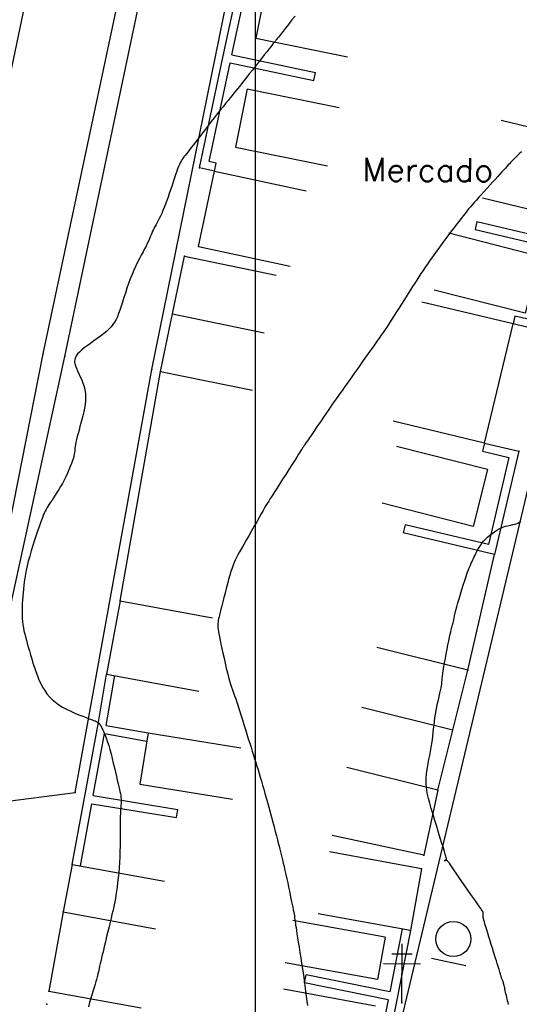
# Model space of a CAD drawing. Header units: millimetres. Extents: x 196436 to 199900, y 8705373 to 8708636.
# Tile 63 of 238: x 197780 to 197823, y 8706314 to 8706398. Entities that reach past the tile are written whole.
import ezdxf
from ezdxf.enums import TextEntityAlignment as Align

# ---------------------------------------------------------------- set-up
doc = ezdxf.new("R2010")
doc.units = ezdxf.units.MM
doc.header["$LTSCALE"] = 5
for name, color, linetype in [('$CURVAS2', 40, 'Continuous'), ('CASA', 6, 'Continuous'), ('CERCA', 3, 'CERCA_LINE'), ('MALHA', 9, 'Continuous'), ('MEIO-FIO', 7, 'Continuous'), ('MURO', 9, 'Continuous'), ('PL', 23, 'Continuous'), ('POSTE', 3, 'Continuous'), ('TEXTO', 2, 'Continuous')]:
    doc.layers.add(name, color=color, linetype=linetype)
doc.styles.add('GEOSIS', font='ROMANS.SHX')
doc.linetypes.add('CERCA_LINE', pattern='A,0.5,-0.2,["X",Standard,S=0.1,R=0,X=-0.1,Y=-0.05],-0.25', length=0.95)

# ---------------------------------------------------------------- blocks, each defined once
blk = doc.blocks.new('A$C324D1BEE')
at = {"layer": 'CASA'}
for points in [[(8.774, 4.991), (0.902, 6.413)], [(7.872, 0), (8.774, 4.991)], [(7.872, 0), (0, 1.423)]]:
    blk.add_lwpolyline(points, dxfattribs=at)
blk = doc.blocks.new('A$C6C777A1E')
at = {"layer": 'CASA'}
for points in [[(0, 8), (0, 0)], [(0, 8), (5, 8)], [(5, 8), (5, 0)]]:
    blk.add_lwpolyline(points, dxfattribs=at)
blk = doc.blocks.new('A$C1E2D5F4F')
at = {"layer": 'CASA', "rotation": 282.9407027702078}
blk.add_blockref('A$C6C777A1E', (0, 4.873), dxfattribs=at)
blk = doc.blocks.new('PL')
at = {"layer": 'PL'}
blk.add_line((2.006, 1.493), (2.006, -1.493), dxfattribs=at)
blk.add_circle((0, 0), 1.495, dxfattribs=at)

msp = doc.modelspace()

# ---------------------------------------------------------------- linework, layer by layer
at = {"layer": '$CURVAS2'}
for points in [[(197803.388, 8706398.504, 706), (197803.1, 8706398.138, 706), (197802.828, 8706397.793, 706), (197802.581, 8706397.479, 706), (197802.369, 8706397.21, 706), (197802.198, 8706396.993, 706), (197802.066, 8706396.825, 706), (197801.965, 8706396.697, 706), (197801.889, 8706396.601, 706), (197801.833, 8706396.531, 706), (197801.791, 8706396.478, 706), (197801.756, 8706396.434, 706), (197801.722, 8706396.392, 706), (197801.684, 8706396.344, 706), (197801.637, 8706396.285, 706), (197801.578, 8706396.212, 706), (197801.504, 8706396.118, 706), (197801.409, 8706395.999, 706), (197801.292, 8706395.85, 706), (197801.147, 8706395.668, 706), (197800.972, 8706395.446, 706), (197800.764, 8706395.183, 706), (197800.53, 8706394.887, 706), (197800.278, 8706394.567, 706), (197800.014, 8706394.234, 706), (197799.748, 8706393.898, 706), (197799.488, 8706393.569, 706), (197799.241, 8706393.257, 706), (197799.015, 8706392.972, 706), (197798.815, 8706392.722, 706), (197798.638, 8706392.501, 706), (197798.477, 8706392.3, 706), (197798.325, 8706392.111, 706), (197798.175, 8706391.925, 706), (197798.022, 8706391.735, 706), (197797.857, 8706391.53, 706), (197797.675, 8706391.304, 706), (197797.471, 8706391.049, 706), (197797.247, 8706390.769, 706), (197797.009, 8706390.469, 706), (197796.759, 8706390.154, 706), (197796.504, 8706389.831, 706), (197796.248, 8706389.504, 706), (197795.994, 8706389.18, 706), (197795.748, 8706388.863, 706), (197795.514, 8706388.558, 706), (197795.292, 8706388.268, 706), (197795.084, 8706387.993, 706), (197794.888, 8706387.735, 706), (197794.707, 8706387.495, 706), (197794.539, 8706387.275, 706), (197794.386, 8706387.076, 706), (197794.248, 8706386.899, 706), (197794.125, 8706386.745, 706), (197794.015, 8706386.608, 706), (197793.917, 8706386.483, 706), (197793.827, 8706386.365, 706), (197793.745, 8706386.247, 706), (197793.669, 8706386.125, 706), (197793.595, 8706385.991, 706), (197793.523, 8706385.84, 706), (197793.45, 8706385.669, 706), (197793.376, 8706385.476, 706), (197793.299, 8706385.264, 706), (197793.221, 8706385.034, 706), (197793.139, 8706384.788, 706), (197793.053, 8706384.527, 706), (197792.964, 8706384.253, 706), (197792.869, 8706383.966, 706), (197792.769, 8706383.67, 706), (197792.665, 8706383.367, 706), (197792.558, 8706383.063, 706), (197792.448, 8706382.762, 706), (197792.338, 8706382.467, 706), (197792.228, 8706382.184, 706), (197792.12, 8706381.917, 706), (197792.013, 8706381.67, 706), (197791.911, 8706381.446, 706), (197791.812, 8706381.244, 706), (197791.717, 8706381.059, 706), (197791.626, 8706380.889, 706), (197791.54, 8706380.73, 706), (197791.458, 8706380.58, 706), (197791.381, 8706380.433, 706), (197791.308, 8706380.288, 706), (197791.24, 8706380.142, 706), (197791.175, 8706379.991, 706), (197791.109, 8706379.834, 706), (197791.04, 8706379.668, 706), (197790.965, 8706379.493, 706), (197790.883, 8706379.305, 706), (197790.789, 8706379.103, 706), (197790.681, 8706378.884, 706), (197790.558, 8706378.647, 706), (197790.422, 8706378.392, 706), (197790.275, 8706378.118, 706), (197790.121, 8706377.825, 706), (197789.961, 8706377.513, 706), (197789.8, 8706377.183, 706), (197789.64, 8706376.834, 706), (197789.484, 8706376.466, 706), (197789.334, 8706376.081, 706), (197789.191, 8706375.683, 706), (197789.054, 8706375.279, 706), (197788.923, 8706374.878, 706), (197788.797, 8706374.484, 706), (197788.677, 8706374.105, 706), (197788.561, 8706373.748, 706), (197788.45, 8706373.42, 706), (197788.342, 8706373.124, 706), (197788.234, 8706372.859, 706), (197788.12, 8706372.619, 706), (197787.996, 8706372.398, 706), (197787.858, 8706372.191, 706), (197787.7, 8706371.994, 706), (197787.518, 8706371.801, 706), (197787.307, 8706371.606, 706), (197787.064, 8706371.405, 706), (197786.797, 8706371.201, 706), (197786.515, 8706370.995, 706), (197786.226, 8706370.788, 706), (197785.939, 8706370.585, 706), (197785.663, 8706370.387, 706), (197785.409, 8706370.196, 706), (197785.183, 8706370.014, 706), (197784.995, 8706369.844, 706), (197784.844, 8706369.681, 706), (197784.729, 8706369.523, 706), (197784.649, 8706369.366, 706), (197784.603, 8706369.206, 706), (197784.59, 8706369.039, 706), (197784.609, 8706368.862, 706), (197784.658, 8706368.67, 706), (197784.736, 8706368.461, 706), (197784.836, 8706368.236, 706), (197784.95, 8706367.995, 706), (197785.07, 8706367.74, 706), (197785.19, 8706367.473, 706), (197785.3, 8706367.195, 706), (197785.395, 8706366.907, 706), (197785.465, 8706366.61, 706), (197785.506, 8706366.307, 706), (197785.519, 8706365.999, 706), (197785.507, 8706365.685, 706), (197785.475, 8706365.369, 706), (197785.426, 8706365.051, 706), (197785.362, 8706364.732, 706), (197785.289, 8706364.414, 706), (197785.21, 8706364.098, 706), (197785.127, 8706363.785, 706), (197785.044, 8706363.479, 706), (197784.962, 8706363.183, 706), (197784.884, 8706362.901, 706), (197784.813, 8706362.635, 706), (197784.749, 8706362.389, 706), (197784.696, 8706362.166, 706), (197784.655, 8706361.97, 706), (197784.628, 8706361.803, 706), (197784.612, 8706361.658, 706), (197784.601, 8706361.527, 706), (197784.592, 8706361.401, 706), (197784.58, 8706361.274, 706), (197784.56, 8706361.137, 706), (197784.528, 8706360.981, 706), (197784.48, 8706360.799, 706), (197784.412, 8706360.586, 706), (197784.325, 8706360.344, 706), (197784.221, 8706360.08, 706), (197784.104, 8706359.799, 706), (197783.975, 8706359.509, 706), (197783.836, 8706359.214, 706), (197783.691, 8706358.921, 706), (197783.541, 8706358.636, 706), (197783.388, 8706358.364, 706), (197783.235, 8706358.106, 706), (197783.084, 8706357.862, 706), (197782.936, 8706357.634, 706), (197782.795, 8706357.42, 706), (197782.661, 8706357.221, 706), (197782.538, 8706357.038, 706), (197782.427, 8706356.871, 706), (197782.329, 8706356.719, 706), (197782.241, 8706356.574, 706), (197782.16, 8706356.427, 706), (197782.082, 8706356.27, 706), (197782.002, 8706356.094, 706), (197781.917, 8706355.89, 706), (197781.823, 8706355.649, 706), (197781.716, 8706355.362, 706), (197781.594, 8706355.025, 706), (197781.459, 8706354.644, 706), (197781.316, 8706354.229, 706), (197781.17, 8706353.791, 706), (197781.025, 8706353.341, 706), (197780.884, 8706352.889, 706), (197780.754, 8706352.445, 706), (197780.637, 8706352.02, 706), (197780.538, 8706351.623, 706), (197780.455, 8706351.25, 706), (197780.387, 8706350.898, 706), (197780.331, 8706350.562, 706), (197780.285, 8706350.24, 706), (197780.247, 8706349.925, 706), (197780.216, 8706349.614, 706), (197780.189, 8706349.303, 706), (197780.164, 8706348.989, 706), (197780.143, 8706348.673, 706), (197780.127, 8706348.356, 706), (197780.115, 8706348.042, 706), (197780.11, 8706347.733, 706), (197780.113, 8706347.43, 706), (197780.124, 8706347.137, 706), (197780.145, 8706346.855, 706), (197780.176, 8706346.585, 706), (197780.218, 8706346.324, 706), (197780.268, 8706346.068, 706), (197780.328, 8706345.812, 706), (197780.395, 8706345.551, 706), (197780.469, 8706345.281, 706), (197780.55, 8706344.997, 706), (197780.636, 8706344.695, 706), (197780.727, 8706344.371, 706), (197780.824, 8706344.03, 706), (197780.927, 8706343.676, 706), (197781.036, 8706343.314, 706), (197781.153, 8706342.95, 706), (197781.276, 8706342.589, 706), (197781.408, 8706342.235, 706), (197781.548, 8706341.893, 706), (197781.698, 8706341.569, 706), (197781.86, 8706341.262, 706), (197782.036, 8706340.972, 706), (197782.23, 8706340.699, 706), (197782.445, 8706340.441, 706), (197782.682, 8706340.198, 706), (197782.946, 8706339.97, 706), (197783.238, 8706339.757, 706), (197783.56, 8706339.557, 706), (197783.903, 8706339.371, 706), (197784.257, 8706339.2, 706), (197784.612, 8706339.044, 706), (197784.958, 8706338.902, 706), (197785.283, 8706338.776, 706), (197785.578, 8706338.666, 706), (197785.833, 8706338.571, 706), (197786.04, 8706338.492, 706), (197786.202, 8706338.428, 706), (197786.326, 8706338.377, 706), (197786.416, 8706338.337, 706), (197786.48, 8706338.306, 706), (197786.524, 8706338.284, 706), (197786.552, 8706338.267, 706), (197786.572, 8706338.255, 706), (197786.588, 8706338.245, 706), (197786.603, 8706338.238, 706), (197786.615, 8706338.232, 706), (197786.626, 8706338.227, 706), (197786.636, 8706338.221, 706), (197786.646, 8706338.215, 706), (197786.655, 8706338.208, 706), (197786.665, 8706338.199, 706), (197786.677, 8706338.187, 706), (197786.69, 8706338.17, 706), (197786.706, 8706338.147, 706), (197786.726, 8706338.114, 706), (197786.751, 8706338.071, 706), (197786.783, 8706338.016, 706), (197786.821, 8706337.945, 706), (197786.868, 8706337.857, 706), (197786.923, 8706337.75, 706), (197786.987, 8706337.622, 706), (197787.058, 8706337.47, 706), (197787.136, 8706337.292, 706), (197787.219, 8706337.086, 706), (197787.308, 8706336.849, 706), (197787.4, 8706336.579, 706), (197787.495, 8706336.273, 706), (197787.593, 8706335.932, 706), (197787.691, 8706335.563, 706), (197787.789, 8706335.176, 706), (197787.885, 8706334.78, 706), (197787.978, 8706334.386, 706), (197788.068, 8706334.004, 706), (197788.151, 8706333.643, 706), (197788.228, 8706333.314, 706), (197788.297, 8706333.023, 706), (197788.358, 8706332.769, 706), (197788.411, 8706332.546, 706), (197788.455, 8706332.351, 706), (197788.492, 8706332.177, 706), (197788.52, 8706332.021, 706), (197788.54, 8706331.877, 706), (197788.552, 8706331.741, 706), (197788.556, 8706331.608, 706), (197788.553, 8706331.472, 706), (197788.546, 8706331.326, 706), (197788.534, 8706331.163, 706), (197788.521, 8706330.978, 706), (197788.507, 8706330.764, 706), (197788.495, 8706330.514, 706), (197788.486, 8706330.222, 706), (197788.48, 8706329.884, 706), (197788.478, 8706329.505, 706), (197788.476, 8706329.093, 706), (197788.475, 8706328.653, 706), (197788.472, 8706328.194, 706), (197788.466, 8706327.723, 706), (197788.455, 8706327.246, 706), (197788.438, 8706326.772, 706), (197788.413, 8706326.306, 706), (197788.382, 8706325.853, 706), (197788.345, 8706325.414, 706), (197788.304, 8706324.992, 706), (197788.259, 8706324.59, 706), (197788.211, 8706324.21, 706), (197788.162, 8706323.856, 706), (197788.112, 8706323.529, 706), (197788.062, 8706323.23, 706), (197788.012, 8706322.953, 706), (197787.96, 8706322.687, 706), (197787.904, 8706322.423, 706), (197787.843, 8706322.154, 706), (197787.776, 8706321.868, 706), (197787.701, 8706321.558, 706), (197787.618, 8706321.213, 706), (197787.525, 8706320.829, 706), (197787.425, 8706320.414, 706), (197787.32, 8706319.98, 706), (197787.215, 8706319.541, 706), (197787.111, 8706319.108, 706), (197787.012, 8706318.694, 706), (197786.921, 8706318.312, 706), (197786.84, 8706317.973, 706), (197786.773, 8706317.688, 706), (197786.718, 8706317.454, 706), (197786.674, 8706317.263, 706), (197786.639, 8706317.109, 706), (197786.612, 8706316.987, 706), (197786.59, 8706316.89, 706), (197786.574, 8706316.812, 706), (197786.56, 8706316.745, 706), (197786.548, 8706316.685, 706), (197786.535, 8706316.621, 706), (197786.517, 8706316.545, 706), (197786.491, 8706316.447, 706), (197786.456, 8706316.317, 706), (197786.407, 8706316.147, 706), (197786.342, 8706315.927, 706), (197786.259, 8706315.648, 706), (197786.154, 8706315.304, 706), (197786.033, 8706314.905, 706), (197785.899, 8706314.467, 706), (197785.758, 8706314.003, 706)], [(197822.698, 8706386.93, 707), (197822.506, 8706386.745, 707), (197822.347, 8706386.592, 707), (197822.215, 8706386.465, 707), (197822.106, 8706386.358, 707), (197822.011, 8706386.265, 707), (197821.927, 8706386.179, 707), (197821.846, 8706386.095, 707), (197821.763, 8706386.006, 707), (197821.673, 8706385.907, 707), (197821.572, 8706385.797, 707), (197821.46, 8706385.673, 707), (197821.336, 8706385.535, 707), (197821.196, 8706385.38, 707), (197821.041, 8706385.208, 707), (197820.868, 8706385.017, 707), (197820.676, 8706384.806, 707), (197820.464, 8706384.574, 707), (197820.238, 8706384.326, 707), (197820.001, 8706384.068, 707), (197819.76, 8706383.804, 707), (197819.519, 8706383.541, 707), (197819.285, 8706383.284, 707), (197819.063, 8706383.039, 707), (197818.858, 8706382.81, 707), (197818.673, 8706382.602, 707), (197818.505, 8706382.41, 707), (197818.349, 8706382.227, 707), (197818.199, 8706382.048, 707), (197818.05, 8706381.865, 707), (197817.896, 8706381.672, 707), (197817.731, 8706381.463, 707), (197817.55, 8706381.231, 707), (197817.35, 8706380.971, 707), (197817.133, 8706380.687, 707), (197816.902, 8706380.384, 707), (197816.663, 8706380.068, 707), (197816.419, 8706379.744, 707), (197816.174, 8706379.417, 707), (197815.933, 8706379.092, 707), (197815.699, 8706378.775, 707), (197815.476, 8706378.469, 707), (197815.264, 8706378.175, 707), (197815.06, 8706377.89, 707), (197814.864, 8706377.612, 707), (197814.674, 8706377.339, 707), (197814.489, 8706377.07, 707), (197814.308, 8706376.802, 707), (197814.129, 8706376.533, 707), (197813.951, 8706376.262, 707), (197813.773, 8706375.988, 707), (197813.594, 8706375.71, 707), (197813.413, 8706375.427, 707), (197813.231, 8706375.139, 707), (197813.045, 8706374.846, 707), (197812.856, 8706374.545, 707), (197812.662, 8706374.237, 707), (197812.463, 8706373.922, 707), (197812.261, 8706373.603, 707), (197812.057, 8706373.282, 707), (197811.853, 8706372.963, 707), (197811.652, 8706372.65, 707), (197811.455, 8706372.345, 707), (197811.263, 8706372.053, 707), (197811.079, 8706371.777, 707), (197810.904, 8706371.517, 707), (197810.734, 8706371.271, 707), (197810.567, 8706371.032, 707), (197810.398, 8706370.793, 707), (197810.224, 8706370.548, 707), (197810.04, 8706370.292, 707), (197809.845, 8706370.019, 707), (197809.632, 8706369.721, 707), (197809.401, 8706369.396, 707), (197809.157, 8706369.05, 707), (197808.905, 8706368.693, 707), (197808.651, 8706368.333, 707), (197808.402, 8706367.979, 707), (197808.164, 8706367.641, 707), (197807.943, 8706367.328, 707), (197807.745, 8706367.049, 707), (197807.575, 8706366.809, 707), (197807.427, 8706366.601, 707), (197807.292, 8706366.411, 707), (197807.163, 8706366.23, 707), (197807.031, 8706366.044, 707), (197806.889, 8706365.842, 707), (197806.728, 8706365.611, 707), (197806.541, 8706365.341, 707), (197806.322, 8706365.024, 707), (197806.079, 8706364.668, 707), (197805.819, 8706364.288, 707), (197805.553, 8706363.898, 707), (197805.29, 8706363.512, 707), (197805.038, 8706363.143, 707), (197804.809, 8706362.805, 707), (197804.609, 8706362.513, 707), (197804.448, 8706362.276, 707), (197804.322, 8706362.09, 707), (197804.227, 8706361.95, 707), (197804.157, 8706361.848, 707), (197804.109, 8706361.777, 707), (197804.077, 8706361.73, 707), (197804.056, 8706361.699, 707), (197804.042, 8706361.679, 707), (197804.031, 8706361.662, 707), (197804.015, 8706361.639, 707), (197803.991, 8706361.601, 707), (197803.952, 8706361.54, 707), (197803.892, 8706361.446, 707), (197803.806, 8706361.312, 707), (197803.689, 8706361.128, 707), (197803.533, 8706360.885, 707), (197803.338, 8706360.578, 707), (197803.109, 8706360.22, 707), (197802.858, 8706359.826, 707), (197802.593, 8706359.412, 707), (197802.326, 8706358.993, 707), (197802.066, 8706358.585, 707), (197801.823, 8706358.204, 707), (197801.608, 8706357.866, 707), (197801.427, 8706357.581, 707), (197801.275, 8706357.341, 707), (197801.144, 8706357.131, 707), (197801.025, 8706356.937, 707), (197800.91, 8706356.746, 707), (197800.791, 8706356.543, 707), (197800.658, 8706356.315, 707), (197800.505, 8706356.046, 707), (197800.324, 8706355.729, 707), (197800.121, 8706355.371, 707), (197799.902, 8706354.985, 707), (197799.675, 8706354.584, 707), (197799.447, 8706354.18, 707), (197799.224, 8706353.787, 707), (197799.015, 8706353.417, 707), (197798.826, 8706353.083, 707), (197798.663, 8706352.793, 707), (197798.522, 8706352.541, 707), (197798.401, 8706352.314, 707), (197798.294, 8706352.1, 707), (197798.197, 8706351.887, 707), (197798.107, 8706351.663, 707), (197798.018, 8706351.417, 707), (197797.926, 8706351.136, 707), (197797.829, 8706350.813, 707), (197797.727, 8706350.455, 707), (197797.623, 8706350.072, 707), (197797.519, 8706349.678, 707), (197797.416, 8706349.282, 707), (197797.318, 8706348.896, 707), (197797.226, 8706348.531, 707), (197797.142, 8706348.199, 707), (197797.069, 8706347.908, 707), (197797.006, 8706347.656, 707), (197796.952, 8706347.438, 707), (197796.908, 8706347.249, 707), (197796.872, 8706347.084, 707), (197796.844, 8706346.938, 707), (197796.824, 8706346.807, 707), (197796.81, 8706346.686, 707), (197796.804, 8706346.568, 707), (197796.805, 8706346.448, 707), (197796.813, 8706346.319, 707), (197796.831, 8706346.172, 707), (197796.857, 8706346.001, 707), (197796.894, 8706345.798, 707), (197796.941, 8706345.557, 707), (197796.999, 8706345.27, 707), (197797.07, 8706344.932, 707), (197797.15, 8706344.554, 707), (197797.237, 8706344.148, 707), (197797.331, 8706343.725, 707), (197797.427, 8706343.3, 707), (197797.525, 8706342.883, 707), (197797.622, 8706342.488, 707), (197797.716, 8706342.126, 707), (197797.804, 8706341.807, 707), (197797.89, 8706341.524, 707), (197797.973, 8706341.266, 707), (197798.057, 8706341.022, 707), (197798.142, 8706340.781, 707), (197798.231, 8706340.533, 707), (197798.325, 8706340.267, 707), (197798.427, 8706339.972, 707), (197798.537, 8706339.64, 707), (197798.654, 8706339.277, 707), (197798.776, 8706338.889, 707), (197798.903, 8706338.485, 707), (197799.03, 8706338.072, 707), (197799.158, 8706337.658, 707), (197799.284, 8706337.251, 707), (197799.405, 8706336.858, 707), (197799.522, 8706336.485, 707), (197799.634, 8706336.13, 707), (197799.741, 8706335.791, 707), (197799.845, 8706335.464, 707), (197799.945, 8706335.146, 707), (197800.044, 8706334.833, 707), (197800.14, 8706334.523, 707), (197800.236, 8706334.212, 707), (197800.332, 8706333.896, 707), (197800.427, 8706333.575, 707), (197800.524, 8706333.246, 707), (197800.621, 8706332.907, 707), (197800.721, 8706332.558, 707), (197800.823, 8706332.195, 707), (197800.927, 8706331.818, 707), (197801.035, 8706331.424, 707), (197801.147, 8706331.014, 707), (197801.26, 8706330.593, 707), (197801.374, 8706330.169, 707), (197801.486, 8706329.748, 707), (197801.595, 8706329.339, 707), (197801.698, 8706328.948, 707), (197801.795, 8706328.583, 707), (197801.883, 8706328.251, 707), (197801.961, 8706327.957, 707), (197802.03, 8706327.694, 707), (197802.093, 8706327.453, 707), (197802.152, 8706327.224, 707), (197802.209, 8706327, 707), (197802.266, 8706326.769, 707), (197802.325, 8706326.523, 707), (197802.388, 8706326.253, 707), (197802.456, 8706325.952, 707), (197802.53, 8706325.625, 707), (197802.607, 8706325.28, 707), (197802.685, 8706324.923, 707), (197802.763, 8706324.563, 707), (197802.84, 8706324.208, 707), (197802.913, 8706323.864, 707), (197802.982, 8706323.539, 707), (197803.044, 8706323.239, 707), (197803.101, 8706322.964, 707), (197803.151, 8706322.713, 707), (197803.196, 8706322.483, 707), (197803.237, 8706322.273, 707), (197803.272, 8706322.08, 707), (197803.303, 8706321.904, 707), (197803.33, 8706321.743, 707), (197803.353, 8706321.593, 707), (197803.374, 8706321.448, 707), (197803.394, 8706321.299, 707), (197803.416, 8706321.139, 707), (197803.441, 8706320.959, 707), (197803.471, 8706320.751, 707), (197803.507, 8706320.507, 707), (197803.551, 8706320.219, 707), (197803.604, 8706319.881, 707), (197803.665, 8706319.499, 707), (197803.733, 8706319.081, 707), (197803.804, 8706318.633, 707), (197803.879, 8706318.165, 707), (197803.954, 8706317.683, 707), (197804.029, 8706317.196, 707), (197804.101, 8706316.711, 707), (197804.169, 8706316.236, 707), (197804.232, 8706315.773, 707), (197804.292, 8706315.326, 707), (197804.347, 8706314.897, 707), (197804.399, 8706314.489, 707), (197804.447, 8706314.105, 707)], [(197821.59, 8706314.207, 708), (197821.557, 8706314.354, 708), (197821.522, 8706314.505, 708), (197821.486, 8706314.66, 708), (197821.45, 8706314.814, 708), (197821.414, 8706314.965, 708), (197821.381, 8706315.11, 708), (197821.35, 8706315.246, 708), (197821.323, 8706315.373, 708), (197821.297, 8706315.493, 708), (197821.273, 8706315.604, 708), (197821.25, 8706315.709, 708), (197821.227, 8706315.807, 708), (197821.205, 8706315.898, 708), (197821.182, 8706315.983, 708), (197821.158, 8706316.063, 708), (197821.133, 8706316.138, 708), (197821.108, 8706316.209, 708), (197821.083, 8706316.275, 708), (197821.059, 8706316.337, 708), (197821.036, 8706316.395, 708), (197821.014, 8706316.45, 708), (197820.994, 8706316.502, 708), (197820.977, 8706316.552, 708), (197820.961, 8706316.602, 708), (197820.945, 8706316.656, 708), (197820.928, 8706316.715, 708), (197820.908, 8706316.782, 708), (197820.886, 8706316.86, 708), (197820.859, 8706316.953, 708), (197820.827, 8706317.062, 708), (197820.788, 8706317.191, 708), (197820.743, 8706317.339, 708), (197820.691, 8706317.509, 708), (197820.632, 8706317.699, 708), (197820.566, 8706317.911, 708), (197820.493, 8706318.146, 708), (197820.412, 8706318.403, 708), (197820.324, 8706318.684, 708), (197820.23, 8706318.987, 708), (197820.13, 8706319.306, 708), (197820.029, 8706319.631, 708), (197819.928, 8706319.955, 708), (197819.832, 8706320.268, 708), (197819.741, 8706320.563, 708), (197819.661, 8706320.83, 708), (197819.592, 8706321.061, 708), (197819.537, 8706321.249, 708), (197819.495, 8706321.399, 708), (197819.465, 8706321.516, 708), (197819.445, 8706321.605, 708), (197819.433, 8706321.671, 708), (197819.427, 8706321.722, 708), (197819.426, 8706321.762, 708), (197819.428, 8706321.796, 708), (197819.432, 8706321.831, 708), (197819.436, 8706321.866, 708), (197819.44, 8706321.9, 708), (197819.443, 8706321.935, 708), (197819.444, 8706321.97, 708), (197819.443, 8706322.004, 708), (197819.439, 8706322.038, 708), (197819.431, 8706322.071, 708), (197819.418, 8706322.104, 708), (197819.396, 8706322.143, 708), (197819.361, 8706322.197, 708), (197819.308, 8706322.272, 708), (197819.233, 8706322.376, 708), (197819.131, 8706322.517, 708), (197818.999, 8706322.702, 708), (197818.832, 8706322.939, 708), (197818.627, 8706323.232, 708), (197818.393, 8706323.569, 708), (197818.14, 8706323.936, 708), (197817.877, 8706324.317, 708), (197817.615, 8706324.698, 708), (197817.364, 8706325.064, 708), (197817.134, 8706325.399, 708), (197816.935, 8706325.69, 708), (197816.775, 8706325.925, 708), (197816.65, 8706326.106, 708), (197816.554, 8706326.242, 708), (197816.483, 8706326.338, 708), (197816.431, 8706326.402, 708), (197816.391, 8706326.44, 708), (197816.359, 8706326.46, 708), (197816.328, 8706326.469, 708), (197816.294, 8706326.471, 708), (197816.259, 8706326.471, 708), (197816.223, 8706326.467, 708), (197816.189, 8706326.462, 708), (197816.158, 8706326.457, 708), (197816.134, 8706326.453, 708), (197816.117, 8706326.45, 708), (197816.111, 8706326.451, 708), (197816.115, 8706326.455, 708), (197816.129, 8706326.463, 708), (197816.15, 8706326.474, 708), (197816.175, 8706326.487, 708), (197816.204, 8706326.503, 708), (197816.233, 8706326.52, 708), (197816.26, 8706326.538, 708), (197816.283, 8706326.556, 708), (197816.3, 8706326.577, 708), (197816.308, 8706326.607, 708), (197816.305, 8706326.657, 708), (197816.288, 8706326.737, 708), (197816.256, 8706326.857, 708), (197816.205, 8706327.027, 708), (197816.133, 8706327.257, 708), (197816.039, 8706327.556, 708), (197815.92, 8706327.931, 708), (197815.782, 8706328.369, 708), (197815.63, 8706328.852, 708), (197815.472, 8706329.364, 708), (197815.312, 8706329.887, 708), (197815.157, 8706330.404, 708), (197815.013, 8706330.9, 708), (197814.887, 8706331.355, 708), (197814.782, 8706331.758, 708), (197814.699, 8706332.114, 708), (197814.637, 8706332.433, 708), (197814.595, 8706332.724, 708), (197814.572, 8706332.997, 708), (197814.565, 8706333.263, 708), (197814.575, 8706333.53, 708), (197814.6, 8706333.808, 708), (197814.638, 8706334.105, 708), (197814.688, 8706334.419, 708), (197814.745, 8706334.747, 708), (197814.808, 8706335.084, 708), (197814.873, 8706335.427, 708), (197814.938, 8706335.771, 708), (197815, 8706336.113, 708), (197815.055, 8706336.449, 708), (197815.102, 8706336.776, 708), (197815.143, 8706337.095, 708), (197815.179, 8706337.407, 708), (197815.213, 8706337.716, 708), (197815.246, 8706338.022, 708), (197815.282, 8706338.327, 708), (197815.323, 8706338.634, 708), (197815.37, 8706338.944, 708), (197815.425, 8706339.258, 708), (197815.487, 8706339.572, 708), (197815.552, 8706339.882, 708), (197815.618, 8706340.183, 708), (197815.683, 8706340.47, 708), (197815.744, 8706340.738, 708), (197815.798, 8706340.982, 708), (197815.842, 8706341.198, 708), (197815.875, 8706341.384, 708), (197815.899, 8706341.547, 708), (197815.918, 8706341.7, 708), (197815.934, 8706341.851, 708), (197815.95, 8706342.014, 708), (197815.97, 8706342.198, 708), (197815.997, 8706342.414, 708), (197816.034, 8706342.674, 708), (197816.083, 8706342.984, 708), (197816.143, 8706343.335, 708), (197816.21, 8706343.712, 708), (197816.283, 8706344.102, 708), (197816.357, 8706344.492, 708), (197816.43, 8706344.867, 708), (197816.5, 8706345.213, 708), (197816.564, 8706345.517, 708), (197816.62, 8706345.769, 708), (197816.667, 8706345.973, 708), (197816.708, 8706346.137, 708), (197816.743, 8706346.27, 708), (197816.773, 8706346.381, 708), (197816.8, 8706346.477, 708), (197816.825, 8706346.566, 708), (197816.848, 8706346.658, 708), (197816.871, 8706346.759, 708), (197816.896, 8706346.875, 708), (197816.924, 8706347.009, 708), (197816.959, 8706347.166, 708), (197817.001, 8706347.351, 708), (197817.053, 8706347.567, 708), (197817.116, 8706347.818, 708), (197817.193, 8706348.109, 708), (197817.285, 8706348.441, 708), (197817.39, 8706348.805, 708), (197817.503, 8706349.19, 708), (197817.621, 8706349.583, 708), (197817.742, 8706349.973, 708), (197817.862, 8706350.348, 708), (197817.977, 8706350.697, 708), (197818.084, 8706351.007, 708), (197818.18, 8706351.27, 708), (197818.266, 8706351.491, 708), (197818.345, 8706351.678, 708), (197818.418, 8706351.838, 708), (197818.486, 8706351.979, 708), (197818.551, 8706352.109, 708), (197818.616, 8706352.237, 708), (197818.682, 8706352.37, 708), (197818.75, 8706352.513, 708), (197818.823, 8706352.668, 708), (197818.903, 8706352.831, 708), (197818.991, 8706353.002, 708), (197819.09, 8706353.177, 708), (197819.203, 8706353.356, 708), (197819.33, 8706353.535, 708), (197819.474, 8706353.714, 708), (197819.636, 8706353.889, 708), (197819.814, 8706354.06, 708), (197820.003, 8706354.223, 708), (197820.2, 8706354.377, 708), (197820.401, 8706354.519, 708), (197820.602, 8706354.647, 708), (197820.8, 8706354.758, 708), (197820.99, 8706354.851, 708), (197821.171, 8706354.924, 708), (197821.341, 8706354.98, 708), (197821.504, 8706355.024, 708), (197821.659, 8706355.059, 708), (197821.809, 8706355.091, 708), (197821.955, 8706355.123, 708), (197822.098, 8706355.16, 708), (197822.239, 8706355.205, 708), (197822.379, 8706355.262, 708), (197822.517, 8706355.331, 708), (197822.65, 8706355.408, 708)]]:
    msp.add_polyline3d(points, dxfattribs=at)
at = {"layer": 'CASA'}
for points in [[(197828.754, 8706387.723), (197820.976, 8706389.594)], [(197795.141, 8706378.839), (197796.518, 8706385.28)], [(197796.518, 8706385.28), (197804.341, 8706383.607)], [(197827.16, 8706381.102), (197819.382, 8706382.973)], [(197795.141, 8706378.839), (197802.964, 8706377.166)], [(197791.92, 8706368.197), (197793.95, 8706378.023)], [(197793.95, 8706378.023), (197801.784, 8706376.404)], [(197821.99, 8706372.236), (197814.211, 8706374.103)], [(197792.935, 8706373.11), (197800.769, 8706371.491)], [(197819.549, 8706362.066), (197821.99, 8706372.236)], [(197791.92, 8706368.197), (197799.755, 8706366.579)], [(197819.549, 8706362.066), (197811.77, 8706363.934)], [(197788.471, 8706348.625), (197787.321, 8706342.378)], [(197788.471, 8706348.625), (197796.339, 8706347.177)], [(197818.117, 8706342.706), (197810.353, 8706344.634)], [(197815.575, 8706332.472), (197818.117, 8706342.706)], [(197787.321, 8706342.378), (197795.189, 8706340.929)], [(197816.846, 8706337.589), (197809.082, 8706339.518)], [(197790.865, 8706337.358), (197790.157, 8706332.979)], [(197790.865, 8706337.358), (197798.763, 8706336.082)], [(197815.575, 8706332.472), (197807.811, 8706334.401), (197807.811, 8706334.401)], [(197790.157, 8706332.979), (197798.055, 8706331.702)], [(197814.19, 8706325.772), (197806.32, 8706327.21)], [(197784.387, 8706326.135), (197783.612, 8706322.089)], [(197784.387, 8706326.135), (197792.259, 8706324.706)], [(197814.19, 8706325.772), (197813.227, 8706320.498)], [(197783.612, 8706322.089), (197782.385, 8706315.333)], [(197783.612, 8706322.089), (197791.483, 8706320.66)], [(197813.227, 8706320.498), (197805.357, 8706321.935)], [(197811.075, 8706319.924), (197803.207, 8706321.371)], [(197811.075, 8706319.924), (197810.411, 8706316.314)], [(197810.411, 8706316.314), (197802.543, 8706317.76)], [(197782.385, 8706315.333), (197790.257, 8706313.904)], [(197810.265, 8706314.061), (197802.396, 8706315.507)]]:
    msp.add_lwpolyline(points, dxfattribs=at)
for p in [(197795.141, 8706378.84, 706.154), (197793.951, 8706378.023, 706.175), (197791.921, 8706368.197, 706.285), (197788.472, 8706348.626, 706.668), (197818.117, 8706342.706, 708.1), (197787.322, 8706342.378, 706.657), (197815.575, 8706332.473, 708.082), (197784.388, 8706326.135, 705.759), (197814.19, 8706325.773, 707.991), (197783.612, 8706322.089, 705.742), (197813.226, 8706320.498, 707.548), (197782.386, 8706315.333, 705.807), (197782.224, 8706314.211, 705.823)]:
    msp.add_point(p, dxfattribs=at)
at = {"layer": 'CERCA'}
for points in [[(197788.471, 8706348.625), (197791.92, 8706368.197)], [(197818.117, 8706342.706), (197820.404, 8706352.589)], [(197815.575, 8706332.472), (197814.369, 8706326.921)], [(197814.369, 8706326.921), (197806.551, 8706328.62)]]:
    msp.add_lwpolyline(points, dxfattribs=at)
msp.add_point((197814.369, 8706326.922, 707.886), dxfattribs=at)
at = {"layer": 'MALHA'}
msp.add_line((197800, 8708635.599), (197800, 8705384.785), dxfattribs=at)
msp.add_line((197800, 8708635.599), (197800, 8705384.785), dxfattribs=at)
at = {"layer": 'MEIO-FIO'}
for p, q in [((197791.187, 8706368.35), (197816.006, 8706490.781)), ((197811.19, 8706307.543), (197853.058, 8706483.295)), ((197774.316, 8706370.734), (197789.427, 8706442.612)), ((197784.625, 8706332.287), (197791.187, 8706368.35)), ((197767.182, 8706330.033), (197784.625, 8706332.287))]:
    msp.add_line(p, q, dxfattribs=at)
msp.add_lwpolyline([(197774.703, 8706333.303), (197781.902, 8706369.694), (197806.838, 8706487.076, -1.169095), (197808.348, 8706486.499), (197783.738, 8706369.459), (197775.786, 8706333.115, -0.957699), (197774.703, 8706333.303, 2.435393)], format="xyb", dxfattribs=at)
for p in [(197781.903, 8706369.694, 705.788), (197783.739, 8706369.459, 705.991), (197791.188, 8706368.35, 706.035), (197784.625, 8706332.287, 705.465)]:
    msp.add_point(p, dxfattribs=at)
at = {"layer": 'MURO'}
for p, q in [((197797.325, 8706395.353), (197799.42, 8706405.15)), ((197798.01, 8706395.206), (197799.959, 8706404.319)), ((197795.23, 8706385.556), (197797.325, 8706395.353)), ((197798.01, 8706395.206), (197805.148, 8706393.68)), ((197796.061, 8706386.094), (197797.863, 8706394.522)), ((197797.863, 8706394.522), (197805.002, 8706392.995)), ((197805.002, 8706392.995), (197805.148, 8706393.68)), ((197796.518, 8706385.28), (197795.23, 8706385.556)), ((197796.664, 8706385.965), (197796.061, 8706386.094)), ((197796.518, 8706385.28), (197796.664, 8706385.965)), ((197818.906, 8706380.976), (197826.694, 8706379.147)), ((197818.746, 8706380.295), (197825.853, 8706378.626)), ((197824.389, 8706372.392), (197822.15, 8706372.917)), ((197824.91, 8706371.55), (197821.99, 8706372.236)), ((197819.549, 8706362.066), (197822.469, 8706361.38)), ((197819.388, 8706361.385), (197821.627, 8706360.859)), ((197822.469, 8706361.38), (197820.404, 8706352.589)), ((197821.627, 8706360.859), (197819.883, 8706353.43)), ((197819.883, 8706353.43), (197812.776, 8706355.1)), ((197820.404, 8706352.589), (197812.616, 8706354.418)), ((197786.582, 8706338.116), (197787.321, 8706342.378)), ((197787.271, 8706337.996), (197788.011, 8706342.258)), ((197784.387, 8706326.135), (197786.582, 8706338.116)), ((197787.271, 8706337.996), (197790.865, 8706337.358)), ((197786.175, 8706332.012), (197787.145, 8706337.305)), ((197787.145, 8706337.305), (197790.753, 8706336.666)), ((197786.175, 8706332.012), (197793.378, 8706330.827)), ((197785.076, 8706326.009), (197786.049, 8706331.323)), ((197786.049, 8706331.323), (197793.265, 8706330.136)), ((197793.265, 8706330.136), (197793.378, 8706330.827)), ((197813.227, 8706320.498), (197810.833, 8706308.414)), ((197812.54, 8706320.634), (197811.48, 8706315.282)), ((197804.19, 8706316.052), (197804.33, 8706316.737)), ((197811.48, 8706315.282), (197804.33, 8706316.737)), ((197811.344, 8706314.596), (197804.19, 8706316.052)), ((197812.169, 8706315.142), (197812.166, 8706315.143)), ((197811.344, 8706314.596), (197810.288, 8706309.266))]:
    msp.add_line(p, q, dxfattribs=at)
for points in [[(197818.906, 8706380.976), (197818.746, 8706380.295)], [(197822.15, 8706372.917), (197821.99, 8706372.236)], [(197819.549, 8706362.066), (197819.388, 8706361.385)], [(197812.776, 8706355.1), (197812.616, 8706354.418)]]:
    msp.add_lwpolyline(points, dxfattribs=at)
for p in [(197795.231, 8706385.556, 706.08), (197822.469, 8706361.38, 707.702), (197820.404, 8706352.589, 708.117), (197786.582, 8706338.116, 705.983)]:
    msp.add_point(p, dxfattribs=at)
at = {"layer": 'POSTE'}
for p, q in [((197812.498, 8706314.324), (197812.52, 8706319.364)), ((197811.641, 8706318.528), (197813.391, 8706318.52)), ((197810.937, 8706317.691), (197814.087, 8706317.677))]:
    msp.add_line(p, q, dxfattribs=at)
msp.add_point((197812.498, 8706314.325, 707.387), dxfattribs=at)

# ---------------------------------------------------------------- block references
at = {"layer": 'CASA'}
for name, p, rotation in [('A$C324D1BEE', (197808.903, 8706401.43), 178.8669534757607), ('A$C324D1BEE', (197807.176, 8706392.126), 178.8669534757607), ('A$C1E2D5F4F', (197814.272, 8706375.638), 332.807606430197), ('A$C1E2D5F4F', (197809.828, 8706357.455), 332.807606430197)]:
    msp.add_blockref(name, p, dxfattribs=dict(at, rotation=rotation))
at = {"layer": 'PL', "rotation": 258.0483656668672}
msp.add_blockref('PL', (197816.902, 8706319.778, 707.755), dxfattribs=at)

# ---------------------------------------------------------------- texts
at = {"layer": 'TEXTO', "style": 'GEOSIS'}
msp.add_text('Mercado', height=2, rotation=359.749, dxfattribs=at).set_placement((197809.137, 8706383.814), align=Align.BOTTOM_LEFT)

doc.saveas('drawing.dxf')
